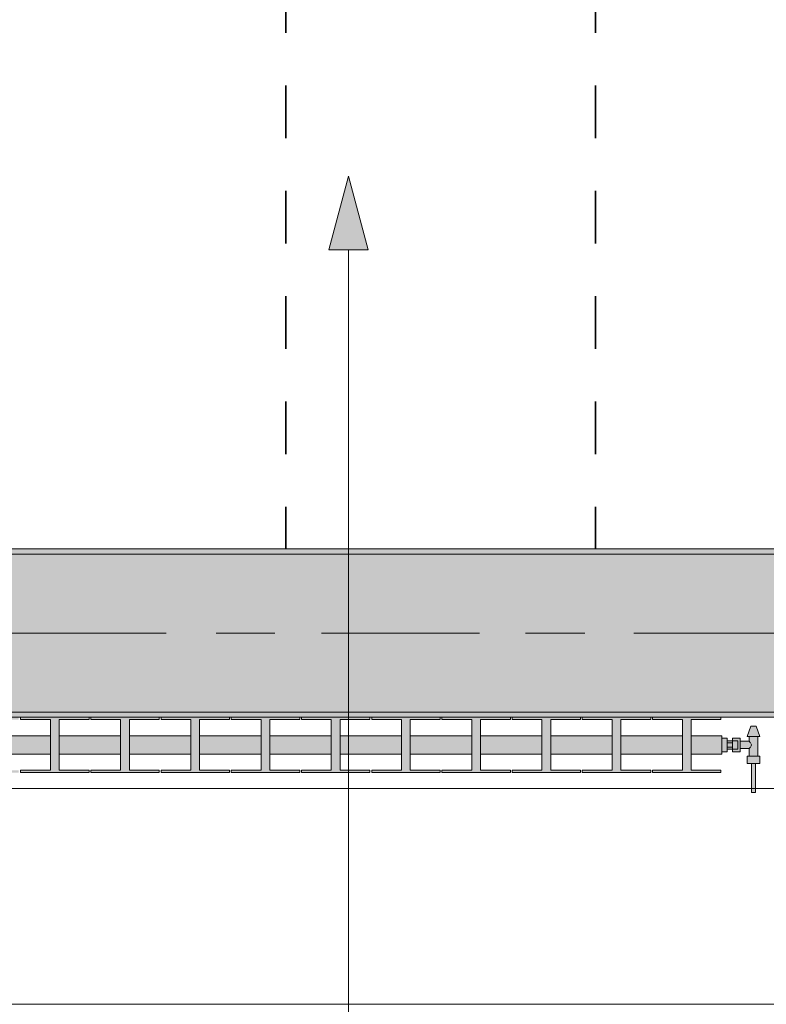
# Model space of a CAD drawing. Header units: metres. Extents: x -3.6 to 84.5, y -11 to 16.8.
# Tile 130 of 229: x 41.6 to 43, y -0.2 to 1.7. Entities that reach past the tile are written whole.
import ezdxf

# ---------------------------------------------------------------- set-up
doc = ezdxf.new("R2010")
doc.units = ezdxf.units.M
doc.header["$MEASUREMENT"] = 0
doc.linetypes.add('Achse', pattern=[0.2, 0.1, -0.05, 0, -0.05])
doc.linetypes.add('Strichlinie doppelt', pattern=[0.546806, 0.264583, -0.105833, 0.070556, -0.105833])
for name, color, linetype in [('155 - Bemaßung_ Beschriftung.Ausbau - Deckenelemente', 7, 'Continuous'), ('451 - Universal.Achsen Raster', 7, 'Continuous'), ('604 - Struktur.Wand Aussen', 7, 'Continuous'), ('608 - Struktur.Träger', 7, 'Continuous'), ('Neubau_401 - Zone.Raum_ Raumbegrenzung_ Whg.', 7, 'Continuous'), ('Neubau_801 - HKLSE.Heizung_ Klima_ Lüftung', 7, 'Continuous')]:
    doc.layers.add(name, color=color, linetype=linetype)
pattern_1 = [(45, (0, 0), (-0.01767767, 0.01767767), [0, -0.025])]

msp = doc.modelspace()

# ---------------------------------------------------------------- hatches: boundary and pattern name
at = {"layer": '608 - Struktur.Träger', "linetype": 'Continuous', "lineweight": 0, "true_color": 0x000000}
h = msp.add_hatch(dxfattribs=at)
h.set_pattern_fill('Beton__Stahlbeton_0001', color=18, style=0, pattern_type=2)
h.set_pattern_definition([(45, (0, 0), (-0.08485281, 0.08485281), []), (45, (-0.04243, 0.04243), (-0.08485281, 0.08485281), [0.09, -0.03])])
h.paths.add_polyline_path([(0.69, 0.7), (0.38, 0.7), (0.38, 0.4), (0.69, 0.4), (3.97, 0.4), (4.29, 0.4), (7.57, 0.4), (7.89, 0.4), (11.17, 0.4), (11.49, 0.4), (14.77, 0.4), (15.09, 0.4), (18.37, 0.4), (18.69, 0.4), (21.97, 0.4), (22.29, 0.4), (25.57, 0.4), (25.89, 0.4), (29.17, 0.4), (29.49, 0.4), (32.77, 0.4), (33.09, 0.4), (36.37, 0.4), (36.69, 0.4), (39.97, 0.4), (40.29, 0.4), (43.57, 0.4), (43.89, 0.4), (47.17, 0.4), (47.49, 0.4), (50.77, 0.4), (51.09, 0.4), (54.37, 0.4), (54.69, 0.4), (57.97, 0.4), (58.29, 0.4), (61.57, 0.4), (61.88, 0.4), (61.88, 0.7), (61.57, 0.7), (58.29, 0.7), (57.97, 0.7), (54.69, 0.7), (54.37, 0.7), (51.09, 0.7), (50.77, 0.7), (47.49, 0.7), (47.17, 0.7), (43.89, 0.7), (43.57, 0.7), (40.29, 0.7), (39.9, 0.7), (36.69, 0.7), (36.37, 0.7), (33.09, 0.7), (32.77, 0.7), (29.49, 0.7), (29.17, 0.7), (25.89, 0.7), (25.57, 0.7), (22.29, 0.7), (21.97, 0.7), (18.69, 0.7), (18.37, 0.7), (15.09, 0.7), (14.77, 0.7), (11.49, 0.7), (11.17, 0.7), (7.89, 0.7), (7.57, 0.7), (4.29, 0.7), (3.97, 0.7)])
h = msp.add_hatch(dxfattribs=at)
h.set_pattern_fill('Gips_0001', color=18, style=0, pattern_type=2)
h.set_pattern_definition(pattern_1)
h.paths.add_polyline_path([(40.29, 0.7), (43.57, 0.7), (43.57, 0.71), (40.29, 0.71)])
h = msp.add_hatch(dxfattribs=at)
h.set_pattern_fill('Gips_0001', color=18, style=0, pattern_type=2)
h.set_pattern_definition(pattern_1)
h.paths.add_polyline_path([(43.57, 0.4), (40.29, 0.4), (40.29, 0.39), (43.57, 0.39)])
at = {"layer": 'Neubau_401 - Zone.Raum_ Raumbegrenzung_ Whg.', "linetype": 'Continuous', "lineweight": 13}
msp.add_hatch(color=1, dxfattribs=at).paths.add_polyline_path([(42.2309, 1.4179), (42.1934, 1.278), (42.2684, 1.278)])
at = {"layer": 'Neubau_801 - HKLSE.Heizung_ Klima_ Lüftung', "linetype": 'Continuous', "lineweight": 0, "true_color": 0x3a3a3a}
for points in [[(40.94, 0.32), (40.9983, 0.32), (40.9983, 0.2894), (40.9417, 0.2894), (40.9417, 0.285), (41.0717, 0.285), (41.0717, 0.2894), (41.015, 0.2894), (41.015, 0.32), (41.1317, 0.32), (41.1317, 0.2894), (41.075, 0.2894), (41.075, 0.285), (41.205, 0.285), (41.205, 0.2894), (41.1483, 0.2894), (41.1483, 0.32), (41.265, 0.32), (41.265, 0.2894), (41.2083, 0.2894), (41.2083, 0.285), (41.3383, 0.285), (41.3383, 0.2894), (41.2817, 0.2894), (41.2817, 0.32), (41.3983, 0.32), (41.3983, 0.2894), (41.3417, 0.2894), (41.3417, 0.285), (41.4717, 0.285), (41.4717, 0.2894), (41.415, 0.2894), (41.415, 0.32), (41.5317, 0.32), (41.5317, 0.2894), (41.475, 0.2894), (41.475, 0.285), (41.605, 0.285), (41.605, 0.2894), (41.5483, 0.2894), (41.5483, 0.32), (41.665, 0.32), (41.665, 0.2894), (41.6083, 0.2894), (41.6083, 0.285), (41.7383, 0.285), (41.7383, 0.2894), (41.6817, 0.2894), (41.6817, 0.32), (41.7983, 0.32), (41.7983, 0.2894), (41.7417, 0.2894), (41.7417, 0.285), (41.8717, 0.285), (41.8717, 0.2894), (41.815, 0.2894), (41.815, 0.32), (41.9317, 0.32), (41.9317, 0.2894), (41.875, 0.2894), (41.875, 0.285), (42.005, 0.285), (42.005, 0.2894), (41.9483, 0.2894), (41.9483, 0.32), (42.065, 0.32), (42.065, 0.2894), (42.0083, 0.2894), (42.0083, 0.285), (42.1383, 0.285), (42.1383, 0.2894), (42.0817, 0.2894), (42.0817, 0.32), (42.1983, 0.32), (42.1983, 0.2894), (42.1417, 0.2894), (42.1417, 0.285), (42.2717, 0.285), (42.2717, 0.2894), (42.215, 0.2894), (42.215, 0.32), (42.3317, 0.32), (42.3317, 0.2894), (42.275, 0.2894), (42.275, 0.285), (42.405, 0.285), (42.405, 0.2894), (42.3483, 0.2894), (42.3483, 0.32), (42.465, 0.32), (42.465, 0.2894), (42.4083, 0.2894), (42.4083, 0.285), (42.5383, 0.285), (42.5383, 0.2894), (42.4817, 0.2894), (42.4817, 0.32), (42.5983, 0.32), (42.5983, 0.2894), (42.5417, 0.2894), (42.5417, 0.285), (42.6717, 0.285), (42.6717, 0.2894), (42.615, 0.2894), (42.615, 0.32), (42.7317, 0.32), (42.7317, 0.2894), (42.675, 0.2894), (42.675, 0.285), (42.805, 0.285), (42.805, 0.2894), (42.7483, 0.2894), (42.7483, 0.32), (42.865, 0.32), (42.865, 0.2894), (42.8083, 0.2894), (42.8083, 0.285), (42.9383, 0.285), (42.9383, 0.2894), (42.8817, 0.2894), (42.8817, 0.32), (42.94, 0.32), (42.94, 0.355), (42.8817, 0.355), (42.8817, 0.3856), (42.9383, 0.3856), (42.9383, 0.39), (42.8083, 0.39), (42.8083, 0.3856), (42.865, 0.3856), (42.865, 0.355), (42.7483, 0.355), (42.7483, 0.3856), (42.805, 0.3856), (42.805, 0.39), (42.675, 0.39), (42.675, 0.3856), (42.7317, 0.3856), (42.7317, 0.355), (42.615, 0.355), (42.615, 0.3856), (42.6717, 0.3856), (42.6717, 0.39), (42.5417, 0.39), (42.5417, 0.3856), (42.5983, 0.3856), (42.5983, 0.355), (42.4817, 0.355), (42.4817, 0.3856), (42.5383, 0.3856), (42.5383, 0.39), (42.4083, 0.39), (42.4083, 0.3856), (42.465, 0.3856), (42.465, 0.355), (42.3483, 0.355), (42.3483, 0.3856), (42.405, 0.3856), (42.405, 0.39), (42.275, 0.39), (42.275, 0.3856), (42.3317, 0.3856), (42.3317, 0.355), (42.215, 0.355), (42.215, 0.3856), (42.2717, 0.3856), (42.2717, 0.39), (42.1417, 0.39), (42.1417, 0.3856), (42.1983, 0.3856), (42.1983, 0.355), (42.0817, 0.355), (42.0817, 0.3856), (42.1383, 0.3856), (42.1383, 0.39), (42.0083, 0.39), (42.0083, 0.3856), (42.065, 0.3856), (42.065, 0.355), (41.9483, 0.355), (41.9483, 0.3856), (42.005, 0.3856), (42.005, 0.39), (41.875, 0.39), (41.875, 0.3856), (41.9317, 0.3856), (41.9317, 0.355), (41.815, 0.355), (41.815, 0.3856), (41.8717, 0.3856), (41.8717, 0.39), (41.7417, 0.39), (41.7417, 0.3856), (41.7983, 0.3856), (41.7983, 0.355), (41.6817, 0.355), (41.6817, 0.3856), (41.7383, 0.3856), (41.7383, 0.39), (41.6083, 0.39), (41.6083, 0.3856), (41.665, 0.3856), (41.665, 0.355), (41.5483, 0.355), (41.5483, 0.3856), (41.605, 0.3856), (41.605, 0.39), (41.475, 0.39), (41.475, 0.3856), (41.5317, 0.3856), (41.5317, 0.355), (41.415, 0.355), (41.415, 0.3856), (41.4717, 0.3856), (41.4717, 0.39), (41.3417, 0.39), (41.3417, 0.3856), (41.3983, 0.3856), (41.3983, 0.355), (41.2817, 0.355), (41.2817, 0.3856), (41.3383, 0.3856), (41.3383, 0.39), (41.2083, 0.39), (41.2083, 0.3856), (41.265, 0.3856), (41.265, 0.355), (41.1483, 0.355), (41.1483, 0.3856), (41.205, 0.3856), (41.205, 0.39), (41.075, 0.39), (41.075, 0.3856), (41.1317, 0.3856), (41.1317, 0.355), (41.015, 0.355), (41.015, 0.3856), (41.0717, 0.3856), (41.0717, 0.39), (40.9417, 0.39), (40.9417, 0.3856), (40.9983, 0.3856), (40.9983, 0.355), (40.94, 0.355)], [(42.94, 0.3505), (42.94, 0.3245), (42.95, 0.3245), (42.95, 0.3295), (42.96, 0.3295), (42.96, 0.3245), (42.975, 0.3245), (42.975, 0.3305), (42.992, 0.3305), (42.992, 0.3165), (42.988, 0.3165), (42.988, 0.3025), (42.996, 0.3025), (42.996, 0.2475), (43.004, 0.2475), (43.004, 0.3025), (43.012, 0.3025), (43.012, 0.3165), (43.008, 0.3165), (43.008, 0.3535), (43.012, 0.3535), (43.005, 0.3735), (42.995, 0.3735), (42.988, 0.3535), (42.992, 0.3535), (42.992, 0.3445), (42.975, 0.3445), (42.975, 0.3505), (42.96, 0.3505), (42.96, 0.3455), (42.95, 0.3455), (42.95, 0.3505)]]:
    msp.add_hatch(color=250, dxfattribs=at).paths.add_polyline_path(points)

# ---------------------------------------------------------------- linework, layer by layer
at = {"layer": '155 - Bemaßung_ Beschriftung.Ausbau - Deckenelemente', "color": 7, "linetype": 'Achse', "lineweight": 35}
for p, q in [((42.112, 5.19), (42.112, 0.71)), ((42.7, 5.19), (42.7, 0.71))]:
    msp.add_line(p, q, dxfattribs=at)
at = {"layer": '451 - Universal.Achsen Raster', "color": 160, "linetype": 'Strichlinie doppelt', "lineweight": 9, "true_color": 0x3232ff}
msp.add_line((64.935, 0.55), (-3.175, 0.55), dxfattribs=at)
at = {"layer": '604 - Struktur.Wand Aussen', "color": 7, "linetype": 'Continuous', "lineweight": 13}
for p, q in [((41.94, 0.255), (40.74, 0.255)), ((43.14, 0.255), (41.94, 0.255)), ((40.74, -0.155), (41.94, -0.155)), ((41.94, -0.155), (43.14, -0.155))]:
    msp.add_line(p, q, dxfattribs=at)
at = {"layer": '608 - Struktur.Träger', "color": 7, "linetype": 'Continuous', "lineweight": 13}
for p, q in [((0.38, 0.71), (61.88, 0.71)), ((43.57, 0.7), (40.29, 0.7)), ((0.38, 0.39), (61.88, 0.39))]:
    msp.add_line(p, q, dxfattribs=at)
at = {"layer": '608 - Struktur.Träger', "color": 7, "linetype": 'Continuous', "lineweight": 5}
for p, q in [((43.57, 0.71), (40.29, 0.71)), ((43.57, 0.39), (40.29, 0.39))]:
    msp.add_line(p, q, dxfattribs=at)
at = {"layer": '608 - Struktur.Träger', "color": 7, "linetype": 'Achse', "lineweight": 9}
msp.add_line((0.38, 0.55), (61.88, 0.55), dxfattribs=at)
at = {"layer": '608 - Struktur.Träger', "color": 7, "linetype": 'Continuous', "lineweight": 13, "flags": 128}
msp.add_lwpolyline([(47.49, 0.4), (47.17, 0.4), (43.89, 0.4), (43.57, 0.4), (40.29, 0.4), (39.97, 0.4), (36.69, 0.4), (36.37, 0.4), (33.09, 0.4), (32.77, 0.4), (29.49, 0.4), (29.17, 0.4), (25.89, 0.4), (25.57, 0.4), (22.29, 0.4), (21.97, 0.4), (18.69, 0.4), (18.37, 0.4), (15.09, 0.4), (14.77, 0.4), (11.49, 0.4)], dxfattribs=at)
at = {"layer": 'Neubau_401 - Zone.Raum_ Raumbegrenzung_ Whg.', "color": 1, "linetype": 'Continuous', "lineweight": 9}
for p, q in [((42.2309, 1.4179), (42.1934, 1.278)), ((42.2309, 1.4179), (42.2684, 1.278)), ((42.2684, 1.278), (42.1934, 1.278)), ((42.2309, -1.3085), (42.2309, 1.278))]:
    msp.add_line(p, q, dxfattribs=at)
at = {"layer": 'Neubau_801 - HKLSE.Heizung_ Klima_ Lüftung', "color": 7, "linetype": 'Continuous', "lineweight": 5, "true_color": 0xebebeb}
for p, q in [((41.6083, 0.39), (41.7383, 0.39)), ((41.6083, 0.39), (41.7383, 0.39)), ((41.6083, 0.3856), (41.6083, 0.39)), ((41.665, 0.3856), (41.6083, 0.3856)), ((41.665, 0.2894), (41.665, 0.3856)), ((41.7383, 0.3856), (41.6817, 0.3856)), ((41.6817, 0.3856), (41.6817, 0.2894)), ((41.7383, 0.39), (41.7383, 0.3856)), ((41.7417, 0.39), (41.8717, 0.39)), ((41.7417, 0.3856), (41.7417, 0.39)), ((41.7417, 0.39), (41.8717, 0.39)), ((41.7417, 0.3856), (41.7417, 0.39)), ((41.7983, 0.3856), (41.7417, 0.3856)), ((41.7983, 0.2894), (41.7983, 0.3856)), ((41.8717, 0.3856), (41.815, 0.3856)), ((41.815, 0.3856), (41.815, 0.2894)), ((41.8717, 0.39), (41.8717, 0.3856)), ((41.875, 0.39), (42.005, 0.39)), ((41.875, 0.39), (42.005, 0.39)), ((41.875, 0.3856), (41.875, 0.39)), ((41.9317, 0.3856), (41.875, 0.3856)), ((41.9317, 0.2894), (41.9317, 0.3856)), ((42.005, 0.3856), (41.9483, 0.3856)), ((41.9483, 0.3856), (41.9483, 0.2894)), ((42.005, 0.39), (42.005, 0.3856)), ((42.005, 0.39), (42.005, 0.3856)), ((42.0083, 0.39), (42.1383, 0.39)), ((42.0083, 0.39), (42.1383, 0.39)), ((42.0083, 0.3856), (42.0083, 0.39)), ((42.065, 0.3856), (42.0083, 0.3856)), ((42.065, 0.2894), (42.065, 0.3856)), ((42.1383, 0.3856), (42.0817, 0.3856)), ((42.0817, 0.3856), (42.0817, 0.2894)), ((42.1383, 0.39), (42.1383, 0.3856)), ((42.1383, 0.39), (42.1383, 0.3856)), ((42.1417, 0.39), (42.2717, 0.39)), ((42.1417, 0.3856), (42.1417, 0.39)), ((42.1417, 0.39), (42.2717, 0.39)), ((42.1417, 0.3856), (42.1417, 0.39)), ((42.1983, 0.3856), (42.1417, 0.3856)), ((42.1983, 0.2894), (42.1983, 0.3856)), ((42.2717, 0.3856), (42.215, 0.3856)), ((42.215, 0.3856), (42.215, 0.2894)), ((42.2717, 0.39), (42.2717, 0.3856)), ((42.275, 0.39), (42.405, 0.39)), ((42.275, 0.39), (42.405, 0.39)), ((42.275, 0.3856), (42.275, 0.39)), ((42.3317, 0.3856), (42.275, 0.3856)), ((42.3317, 0.2894), (42.3317, 0.3856)), ((42.405, 0.3856), (42.3483, 0.3856)), ((42.3483, 0.3856), (42.3483, 0.2894)), ((42.405, 0.39), (42.405, 0.3856)), ((42.4083, 0.39), (42.5383, 0.39)), ((42.4083, 0.39), (42.5383, 0.39)), ((42.4083, 0.3856), (42.4083, 0.39)), ((42.465, 0.3856), (42.4083, 0.3856)), ((42.465, 0.2894), (42.465, 0.3856)), ((42.5383, 0.3856), (42.4817, 0.3856)), ((42.4817, 0.3856), (42.4817, 0.2894)), ((42.5383, 0.39), (42.5383, 0.3856)), ((42.5383, 0.39), (42.5383, 0.3856)), ((42.5417, 0.39), (42.6717, 0.39)), ((42.5417, 0.3856), (42.5417, 0.39)), ((42.5417, 0.39), (42.6717, 0.39)), ((42.5417, 0.3856), (42.5417, 0.39)), ((42.5983, 0.3856), (42.5417, 0.3856)), ((42.5983, 0.2894), (42.5983, 0.3856)), ((42.6717, 0.3856), (42.615, 0.3856)), ((42.615, 0.3856), (42.615, 0.2894)), ((42.6717, 0.39), (42.6717, 0.3856)), ((42.675, 0.39), (42.805, 0.39)), ((42.675, 0.3856), (42.675, 0.39)), ((42.675, 0.39), (42.805, 0.39)), ((42.675, 0.3856), (42.675, 0.39)), ((42.7317, 0.3856), (42.675, 0.3856)), ((42.7317, 0.2894), (42.7317, 0.3856)), ((42.805, 0.3856), (42.7483, 0.3856)), ((42.7483, 0.3856), (42.7483, 0.2894)), ((42.805, 0.39), (42.805, 0.3856)), ((42.805, 0.39), (42.805, 0.3856)), ((42.8083, 0.39), (42.9383, 0.39)), ((42.8083, 0.3856), (42.8083, 0.39)), ((42.8083, 0.39), (42.9383, 0.39)), ((42.8083, 0.3856), (42.8083, 0.39)), ((42.865, 0.3856), (42.8083, 0.3856)), ((42.865, 0.2894), (42.865, 0.3856)), ((42.9383, 0.3856), (42.8817, 0.3856)), ((42.8817, 0.3856), (42.8817, 0.2894)), ((42.9383, 0.39), (42.9383, 0.3856)), ((42.988, 0.3535), (42.995, 0.3735)), ((42.995, 0.3735), (42.9965, 0.3735)), ((42.9965, 0.3735), (43, 0.3735)), ((43, 0.3735), (43.0035, 0.3735)), ((43.0035, 0.3735), (43.005, 0.3735)), ((43.012, 0.3535), (43.005, 0.3735)), ((41.5483, 0.355), (41.665, 0.355)), ((41.6817, 0.355), (41.7983, 0.355)), ((41.815, 0.355), (41.9317, 0.355)), ((41.9483, 0.355), (42.065, 0.355)), ((42.0817, 0.355), (42.1983, 0.355)), ((42.215, 0.355), (42.3317, 0.355)), ((42.3483, 0.355), (42.465, 0.355)), ((42.4817, 0.355), (42.5983, 0.355)), ((42.615, 0.355), (42.7317, 0.355)), ((42.7483, 0.355), (42.865, 0.355)), ((42.8817, 0.355), (42.94, 0.355)), ((42.94, 0.3499), (42.94, 0.355)), ((42.94, 0.3505), (42.95, 0.3505)), ((42.94, 0.3505), (42.95, 0.3505)), ((42.94, 0.3505), (42.95, 0.3505)), ((42.94, 0.3505), (42.95, 0.3505)), ((42.94, 0.3375), (42.94, 0.3499)), ((42.94, 0.3251), (42.94, 0.3375)), ((42.95, 0.3375), (42.95, 0.3505)), ((42.96, 0.3455), (42.95, 0.3455)), ((42.95, 0.3418), (42.96, 0.3418)), ((42.95, 0.3245), (42.95, 0.3375)), ((42.96, 0.344), (42.96, 0.3505)), ((42.96, 0.3505), (42.96, 0.3455)), ((42.975, 0.3505), (42.96, 0.3505)), ((42.96, 0.3432), (42.96, 0.3455)), ((42.96, 0.3455), (42.97, 0.3455)), ((42.96, 0.3432), (42.96, 0.3455)), ((42.96, 0.3418), (42.96, 0.344)), ((42.96, 0.3375), (42.96, 0.3432)), ((42.96, 0.3418), (42.96, 0.3432)), ((42.96, 0.3375), (42.96, 0.3418)), ((42.96, 0.3332), (42.96, 0.3375)), ((42.96, 0.3318), (42.96, 0.3375)), ((42.97, 0.3432), (42.97, 0.3455)), ((42.97, 0.3375), (42.97, 0.3432)), ((42.97, 0.3318), (42.97, 0.3375)), ((42.975, 0.344), (42.975, 0.3505)), ((42.992, 0.3445), (42.975, 0.3445)), ((42.975, 0.331), (42.975, 0.344)), ((42.988, 0.3535), (42.9915, 0.3535)), ((42.9915, 0.3535), (43, 0.3535)), ((42.992, 0.3445), (42.992, 0.3535)), ((42.9937, 0.3424), (42.992, 0.3445)), ((42.9942, 0.3414), (42.9937, 0.3424)), ((42.9961, 0.3375), (42.9947, 0.3404)), ((42.9947, 0.3346), (42.9961, 0.3375)), ((43, 0.3535), (43.0085, 0.3535)), ((43.008, 0.3165), (43.008, 0.3535)), ((43.0085, 0.3535), (43.012, 0.3535)), ((41.5483, 0.32), (41.665, 0.32)), ((41.6817, 0.32), (41.7983, 0.32)), ((41.815, 0.32), (41.9317, 0.32)), ((41.9483, 0.32), (42.065, 0.32)), ((42.0817, 0.32), (42.1983, 0.32)), ((42.215, 0.32), (42.3317, 0.32)), ((42.3483, 0.32), (42.465, 0.32)), ((42.4817, 0.32), (42.5983, 0.32)), ((42.615, 0.32), (42.7317, 0.32)), ((42.7483, 0.32), (42.865, 0.32)), ((42.8817, 0.32), (42.94, 0.32)), ((42.94, 0.32), (42.94, 0.3251)), ((42.94, 0.3245), (42.95, 0.3245)), ((42.95, 0.3332), (42.96, 0.3332)), ((42.96, 0.3295), (42.95, 0.3295)), ((42.96, 0.331), (42.96, 0.3332)), ((42.96, 0.3318), (42.96, 0.3332)), ((42.96, 0.3295), (42.96, 0.3318)), ((42.96, 0.3295), (42.96, 0.3318)), ((42.96, 0.3245), (42.96, 0.331)), ((42.96, 0.3295), (42.97, 0.3295)), ((42.96, 0.3295), (42.96, 0.3245)), ((42.975, 0.3245), (42.96, 0.3245)), ((42.97, 0.3295), (42.97, 0.3318)), ((42.975, 0.3245), (42.975, 0.331)), ((42.992, 0.3305), (42.975, 0.3305)), ((42.992, 0.3305), (42.9937, 0.3326)), ((42.992, 0.3165), (42.992, 0.3305)), ((42.9937, 0.3326), (42.9942, 0.3336)), ((42.988, 0.3165), (42.994, 0.3165)), ((42.988, 0.3025), (42.988, 0.3165)), ((42.988, 0.3025), (42.994, 0.3025)), ((42.994, 0.3165), (43.006, 0.3165)), ((42.994, 0.3025), (43.006, 0.3025)), ((42.996, 0.2475), (42.996, 0.3025)), ((42.996, 0.3025), (42.9972, 0.3025)), ((42.9972, 0.3025), (43, 0.3025)), ((43, 0.3025), (43.0028, 0.3025)), ((43.0028, 0.3025), (43.004, 0.3025)), ((43.004, 0.2475), (43.004, 0.3025)), ((43.006, 0.3165), (43.012, 0.3165)), ((43.006, 0.3025), (43.012, 0.3025)), ((43.012, 0.3025), (43.012, 0.3165)), ((41.6083, 0.285), (41.6083, 0.2894)), ((41.6083, 0.2894), (41.665, 0.2894)), ((41.7383, 0.285), (41.6083, 0.285)), ((41.6817, 0.2894), (41.7383, 0.2894)), ((41.7383, 0.2894), (41.7383, 0.285)), ((41.7417, 0.285), (41.7417, 0.2894)), ((41.7417, 0.285), (41.7417, 0.2894)), ((41.7417, 0.2894), (41.7983, 0.2894)), ((41.8717, 0.285), (41.7417, 0.285)), ((41.815, 0.2894), (41.8717, 0.2894)), ((41.8717, 0.2894), (41.8717, 0.285)), ((41.875, 0.285), (41.875, 0.2894)), ((41.875, 0.2894), (41.9317, 0.2894)), ((42.005, 0.285), (41.875, 0.285)), ((41.9483, 0.2894), (42.005, 0.2894)), ((42.005, 0.2894), (42.005, 0.285)), ((42.005, 0.2894), (42.005, 0.285)), ((42.0083, 0.285), (42.0083, 0.2894)), ((42.0083, 0.2894), (42.065, 0.2894)), ((42.1383, 0.285), (42.0083, 0.285)), ((42.0817, 0.2894), (42.1383, 0.2894)), ((42.1383, 0.2894), (42.1383, 0.285)), ((42.1383, 0.2894), (42.1383, 0.285)), ((42.1417, 0.285), (42.1417, 0.2894)), ((42.1417, 0.285), (42.1417, 0.2894)), ((42.1417, 0.2894), (42.1983, 0.2894)), ((42.2717, 0.285), (42.1417, 0.285)), ((42.215, 0.2894), (42.2717, 0.2894)), ((42.2717, 0.2894), (42.2717, 0.285)), ((42.275, 0.285), (42.275, 0.2894)), ((42.275, 0.2894), (42.3317, 0.2894)), ((42.405, 0.285), (42.275, 0.285)), ((42.3483, 0.2894), (42.405, 0.2894)), ((42.405, 0.2894), (42.405, 0.285)), ((42.4083, 0.285), (42.4083, 0.2894)), ((42.4083, 0.2894), (42.465, 0.2894)), ((42.5383, 0.285), (42.4083, 0.285)), ((42.4817, 0.2894), (42.5383, 0.2894)), ((42.5383, 0.2894), (42.5383, 0.285)), ((42.5383, 0.2894), (42.5383, 0.285)), ((42.5417, 0.285), (42.5417, 0.2894)), ((42.5417, 0.285), (42.5417, 0.2894)), ((42.5417, 0.2894), (42.5983, 0.2894)), ((42.6717, 0.285), (42.5417, 0.285)), ((42.615, 0.2894), (42.6717, 0.2894)), ((42.6717, 0.2894), (42.6717, 0.285)), ((42.675, 0.285), (42.675, 0.2894)), ((42.675, 0.285), (42.675, 0.2894)), ((42.675, 0.2894), (42.7317, 0.2894)), ((42.805, 0.285), (42.675, 0.285)), ((42.7483, 0.2894), (42.805, 0.2894)), ((42.805, 0.2894), (42.805, 0.285)), ((42.805, 0.2894), (42.805, 0.285)), ((42.8083, 0.285), (42.8083, 0.2894)), ((42.8083, 0.285), (42.8083, 0.2894)), ((42.8083, 0.2894), (42.865, 0.2894)), ((42.9383, 0.285), (42.8083, 0.285)), ((42.8817, 0.2894), (42.9383, 0.2894)), ((42.9383, 0.2894), (42.9383, 0.285)), ((42.996, 0.2475), (42.9972, 0.2475)), ((42.9972, 0.2475), (43, 0.2475)), ((43, 0.2475), (43.0028, 0.2475)), ((43.0028, 0.2475), (43.004, 0.2475))]:
    msp.add_line(p, q, dxfattribs=at)

doc.saveas('drawing.dxf')
